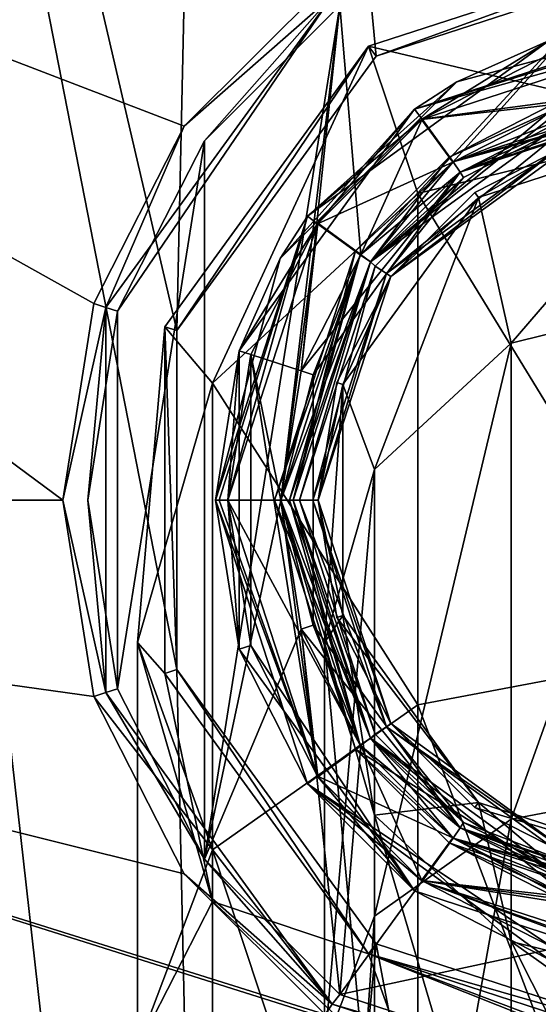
# Model space of a CAD drawing. Header units: millimetres. Extents: x -155 to 35, y -48 to 35.
# Tile 218 of 256: x -130.89 to -122.57, y -8.09 to 7.71. Entities that reach past the tile are written whole.
import ezdxf

# ---------------------------------------------------------------- set-up
doc = ezdxf.new("R2010")
doc.units = ezdxf.units.MM
doc.header["$LTSCALE"] = 65.185185
for name, color, linetype in [('2537', 7, 'CONTINUOUS'), ('2538', 7, 'CONTINUOUS'), ('2539', 7, 'CONTINUOUS'), ('2540', 7, 'CONTINUOUS'), ('2541', 7, 'CONTINUOUS'), ('2542', 7, 'CONTINUOUS'), ('2543', 7, 'CONTINUOUS'), ('2544', 7, 'CONTINUOUS'), ('2545', 7, 'CONTINUOUS'), ('2548', 7, 'CONTINUOUS'), ('2554', 7, 'CONTINUOUS'), ('2555', 7, 'CONTINUOUS'), ('2556', 7, 'CONTINUOUS'), ('2558', 7, 'CONTINUOUS'), ('2559', 7, 'CONTINUOUS'), ('2561', 7, 'CONTINUOUS'), ('2563', 7, 'CONTINUOUS'), ('2565', 7, 'CONTINUOUS'), ('2575', 7, 'CONTINUOUS'), ('2576', 7, 'CONTINUOUS'), ('2577', 7, 'CONTINUOUS'), ('2578', 7, 'CONTINUOUS'), ('2580', 7, 'CONTINUOUS'), ('43', 7, 'CONTINUOUS'), ('45', 7, 'CONTINUOUS'), ('48', 7, 'CONTINUOUS'), ('51', 7, 'CONTINUOUS'), ('53', 7, 'CONTINUOUS'), ('54', 7, 'CONTINUOUS'), ('55', 7, 'CONTINUOUS'), ('56', 7, 'CONTINUOUS'), ('57', 7, 'CONTINUOUS'), ('58', 7, 'CONTINUOUS'), ('59', 7, 'CONTINUOUS'), ('60', 7, 'CONTINUOUS'), ('61', 7, 'CONTINUOUS'), ('79', 7, 'CONTINUOUS'), ('80', 7, 'CONTINUOUS')]:
    doc.layers.add(name, color=color, linetype=linetype)

msp = doc.modelspace()

# ---------------------------------------------------------------- linework, layer by layer
at = {"layer": '2537', "linetype": 'CONTINUOUS'}
for points in [[(-134.995, 31.126), (-128.369, 2.719), (-127.69, 33.683), (-134.995, 31.126)], [(-128.369, 2.719), (-125.172, 7.119), (-127.69, 33.683), (-128.369, 2.719)], [(-125.172, 7.119), (-120, 8.8), (-127.69, 33.683), (-125.172, 7.119)], [(-128.369, -2.719), (-128.369, 2.719), (-134.995, 31.126), (-128.369, -2.719)], [(-127.69, -33.683), (-128.369, -2.719), (-134.995, 31.126), (-127.69, -33.683)], [(-134.995, -31.126), (-127.69, -33.683), (-134.995, 31.126), (-134.995, -31.126)], [(-125.172, -7.119), (-128.369, -2.719), (-127.69, -33.683), (-125.172, -7.119)], [(-120, -34.55), (-125.172, -7.119), (-127.69, -33.683), (-120, -34.55)], [(-120, -8.8), (-125.172, -7.119), (-120, -34.55), (-120, -8.8)]]:
    msp.add_3dface(points, dxfattribs=at)
at = {"layer": '2538', "linetype": 'CONTINUOUS'}
for points in [[(-152.3, 0, -2), (-149.106, 14.004, -2), (-130.2, 0, -2), (-152.3, 0, -2)], [(-130.2, 0, -2), (-149.106, 14.004, -2), (-129.7, 3.154, -2), (-130.2, 0, -2)], [(-129.7, 3.154, -2), (-149.106, 14.004, -2), (-128.249, 5.999, -2), (-129.7, 3.154, -2)], [(-128.249, 5.999, -2), (-149.106, 14.004, -2), (-125.989, 8.256, -2), (-128.249, 5.999, -2)], [(-149.106, -14.004, -2), (-152.3, 0, -2), (-120, -10.2, -2), (-149.106, -14.004, -2)], [(-120, -10.2, -2), (-152.3, 0, -2), (-125.989, -8.256, -2), (-120, -10.2, -2)], [(-125.989, -8.256, -2), (-152.3, 0, -2), (-128.249, -5.999, -2), (-125.989, -8.256, -2)], [(-128.249, -5.999, -2), (-152.3, 0, -2), (-129.7, -3.154, -2), (-128.249, -5.999, -2)], [(-129.7, -3.154, -2), (-152.3, 0, -2), (-130.2, 0, -2), (-129.7, -3.154, -2)]]:
    msp.add_3dface(points, dxfattribs=at)
at = {"layer": '2539', "linetype": 'CONTINUOUS'}
for points in [[(-126.5, 0, -0.2), (-125.259, -3.821, -0.2), (-126.5, 0, -1.55), (-126.5, 0, -0.2)], [(-126.5, 0, -1.55), (-125.259, -3.821, -0.2), (-125.259, -3.821, -1.55), (-126.5, 0, -1.55)], [(-125.259, -3.821, -0.2), (-122.009, -6.182, -0.2), (-125.259, -3.821, -1.55), (-125.259, -3.821, -0.2)], [(-125.259, -3.821, -1.55), (-122.009, -6.182, -0.2), (-122.009, -6.182, -1.55), (-125.259, -3.821, -1.55)]]:
    msp.add_3dface(points, dxfattribs=at)
at = {"layer": '2540', "linetype": 'CONTINUOUS'}
for points in [[(-122.009, 6.182, -0.2), (-125.259, 3.821, -0.2), (-122.009, 6.182, -1.55), (-122.009, 6.182, -0.2)], [(-122.009, 6.182, -1.55), (-125.259, 3.821, -0.2), (-125.259, 3.821, -1.55), (-122.009, 6.182, -1.55)], [(-126.5, 0, -0.2), (-126.5, 0, -1.55), (-125.259, 3.821, -1.55), (-126.5, 0, -0.2)], [(-125.259, 3.821, -0.2), (-126.5, 0, -0.2), (-125.259, 3.821, -1.55), (-125.259, 3.821, -0.2)]]:
    msp.add_3dface(points, dxfattribs=at)
at = {"layer": '2541', "linetype": 'CONTINUOUS'}
for points in [[(-129.511, 3.09, -2.2), (-125.878, 8.09, -2.2), (-129.511, 3.09, -5.8), (-129.511, 3.09, -2.2)], [(-129.511, 3.09, -5.8), (-125.878, 8.09, -2.2), (-125.878, 8.09, -5.8), (-129.511, 3.09, -5.8)], [(-129.511, -3.09, -2.2), (-129.511, 3.09, -2.2), (-129.511, -3.09, -5.8), (-129.511, -3.09, -2.2)], [(-129.511, -3.09, -5.8), (-129.511, 3.09, -2.2), (-129.511, 3.09, -5.8), (-129.511, -3.09, -5.8)], [(-125.878, -8.09, -2.2), (-129.511, -3.09, -2.2), (-125.878, -8.09, -5.8), (-125.878, -8.09, -2.2)], [(-125.878, -8.09, -5.8), (-129.511, -3.09, -2.2), (-129.511, -3.09, -5.8), (-125.878, -8.09, -5.8)], [(-120, -10, -2.2), (-125.878, -8.09, -2.2), (-120, -10, -5.8), (-120, -10, -2.2)], [(-120, -10, -5.8), (-125.878, -8.09, -2.2), (-125.878, -8.09, -5.8), (-120, -10, -5.8)]]:
    msp.add_3dface(points, dxfattribs=at)
at = {"layer": '2542', "linetype": 'CONTINUOUS'}
for points in [[(-125.754, 7.933, -6), (-120, 9.8, -6), (-125.418, 3.941, -6), (-125.754, 7.933, -6)], [(-125.418, 3.941, -6), (-120, 9.8, -6), (-123.933, 5.424, -6), (-125.418, 3.941, -6)], [(-123.933, 5.424, -6), (-120, 9.8, -6), (-120, 6.7, -6), (-123.933, 5.424, -6)], [(-127.926, 5.764, -6), (-125.754, 7.933, -6), (-127.926, -5.764, -6), (-127.926, 5.764, -6)], [(-127.926, -5.764, -6), (-125.754, 7.933, -6), (-126.7, 0, -6), (-127.926, -5.764, -6)], [(-126.7, 0, -6), (-125.754, 7.933, -6), (-126.372, 2.072, -6), (-126.7, 0, -6)], [(-126.372, 2.072, -6), (-125.754, 7.933, -6), (-125.418, 3.941, -6), (-126.372, 2.072, -6)], [(-129.32, 3.031, -6), (-127.926, 5.764, -6), (-129.32, -3.031, -6), (-129.32, 3.031, -6)], [(-129.32, -3.031, -6), (-127.926, 5.764, -6), (-127.926, -5.764, -6), (-129.32, -3.031, -6)], [(-129.8, 0, -6), (-129.32, 3.031, -6), (-129.32, -3.031, -6), (-129.8, 0, -6)], [(-126.372, -2.072, -6), (-127.926, -5.764, -6), (-126.7, 0, -6), (-126.372, -2.072, -6)], [(-125.754, -7.933, -6), (-127.926, -5.764, -6), (-126.372, -2.072, -6), (-125.754, -7.933, -6)], [(-125.418, -3.941, -6), (-125.754, -7.933, -6), (-126.372, -2.072, -6), (-125.418, -3.941, -6)], [(-123.933, -5.424, -6), (-125.754, -7.933, -6), (-125.418, -3.941, -6), (-123.933, -5.424, -6)], [(-120, -6.7, -6), (-125.754, -7.933, -6), (-123.933, -5.424, -6), (-120, -6.7, -6)], [(-120, -9.8, -6), (-125.754, -7.933, -6), (-120, -6.7, -6), (-120, -9.8, -6)]]:
    msp.add_3dface(points, dxfattribs=at)
at = {"layer": '2543', "linetype": 'CONTINUOUS'}
for points in [[(-123.821, 5.259, -5.8), (-120, 6.5, -5.8), (-123.821, 5.259, -4.45), (-123.821, 5.259, -5.8)], [(-123.821, 5.259, -4.45), (-120, 6.5, -5.8), (-120, 6.5, -4.45), (-123.821, 5.259, -4.45)], [(-126.182, 2.009, -5.8), (-123.821, 5.259, -5.8), (-126.182, 2.009, -4.45), (-126.182, 2.009, -5.8)], [(-126.182, 2.009, -4.45), (-123.821, 5.259, -5.8), (-123.821, 5.259, -4.45), (-126.182, 2.009, -4.45)], [(-126.182, -2.009, -5.8), (-126.182, 2.009, -5.8), (-126.182, -2.009, -4.45), (-126.182, -2.009, -5.8)], [(-126.182, -2.009, -4.45), (-126.182, 2.009, -5.8), (-126.182, 2.009, -4.45), (-126.182, -2.009, -4.45)], [(-123.821, -5.259, -5.8), (-126.182, -2.009, -5.8), (-123.821, -5.259, -4.45), (-123.821, -5.259, -5.8)], [(-123.821, -5.259, -4.45), (-126.182, -2.009, -5.8), (-126.182, -2.009, -4.45), (-123.821, -5.259, -4.45)], [(-120, -6.5, -5.8), (-123.821, -5.259, -5.8), (-120, -6.5, -4.45), (-120, -6.5, -5.8)], [(-120, -6.5, -4.45), (-123.821, -5.259, -5.8), (-123.821, -5.259, -4.45), (-120, -6.5, -4.45)]]:
    msp.add_3dface(points, dxfattribs=at)
at = {"layer": '2544', "linetype": 'CONTINUOUS'}
for points in [[(-120, 7.55, -4.25), (-124.432, 6.112, -4.25), (-120, 6.7, -4.25), (-120, 7.55, -4.25)], [(-120, 6.7, -4.25), (-124.432, 6.112, -4.25), (-123.933, 5.424, -4.25), (-120, 6.7, -4.25)], [(-124.432, 6.112, -4.25), (-126.106, 4.441, -4.25), (-125.418, 3.941, -4.25), (-124.432, 6.112, -4.25)], [(-123.933, 5.424, -4.25), (-124.432, 6.112, -4.25), (-125.418, 3.941, -4.25), (-123.933, 5.424, -4.25)], [(-126.106, 4.441, -4.25), (-127.18, 2.335, -4.25), (-126.372, 2.072, -4.25), (-126.106, 4.441, -4.25)], [(-125.418, 3.941, -4.25), (-126.106, 4.441, -4.25), (-126.372, 2.072, -4.25), (-125.418, 3.941, -4.25)], [(-127.55, 0, -4.25), (-127.18, -2.335, -4.25), (-127.18, 2.335, -4.25), (-127.55, 0, -4.25)], [(-127.18, -2.335, -4.25), (-126.106, -4.441, -4.25), (-127.18, 2.335, -4.25), (-127.18, -2.335, -4.25)], [(-127.18, 2.335, -4.25), (-126.106, -4.441, -4.25), (-126.7, 0, -4.25), (-127.18, 2.335, -4.25)], [(-126.372, 2.072, -4.25), (-127.18, 2.335, -4.25), (-126.7, 0, -4.25), (-126.372, 2.072, -4.25)], [(-126.7, 0, -4.25), (-126.106, -4.441, -4.25), (-126.372, -2.072, -4.25), (-126.7, 0, -4.25)], [(-126.372, -2.072, -4.25), (-126.106, -4.441, -4.25), (-125.418, -3.941, -4.25), (-126.372, -2.072, -4.25)], [(-126.106, -4.441, -4.25), (-124.432, -6.112, -4.25), (-125.418, -3.941, -4.25), (-126.106, -4.441, -4.25)], [(-125.418, -3.941, -4.25), (-124.432, -6.112, -4.25), (-123.933, -5.424, -4.25), (-125.418, -3.941, -4.25)], [(-124.432, -6.112, -4.25), (-120, -7.55, -4.25), (-123.933, -5.424, -4.25), (-124.432, -6.112, -4.25)], [(-120, -7.55, -4.25), (-120, -6.7, -4.25), (-123.933, -5.424, -4.25), (-120, -7.55, -4.25)]]:
    msp.add_3dface(points, dxfattribs=at)
at = {"layer": '2545', "linetype": 'CONTINUOUS'}
for points in [[(-120, 7.75, -4.05), (-123.875, 6.712, -2), (-124.555, 6.27, -4.05), (-120, 7.75, -4.05)], [(-120, 7.75, -2), (-123.875, 6.712, -2), (-120, 7.75, -4.05), (-120, 7.75, -2)], [(-123.875, 6.712, -2), (-126.712, 3.875, -2), (-124.555, 6.27, -4.05), (-123.875, 6.712, -2)], [(-124.555, 6.27, -4.05), (-126.712, 3.875, -2), (-127.371, 2.395, -4.05), (-124.555, 6.27, -4.05)], [(-126.712, 3.875, -2), (-127.75, 0, -2), (-127.371, 2.395, -4.05), (-126.712, 3.875, -2)], [(-127.371, 2.395, -4.05), (-127.75, 0, -2), (-127.371, -2.395, -4.05), (-127.371, 2.395, -4.05)], [(-127.75, 0, -2), (-127.75, 0, -1.95), (-126.27, -4.555, -1.95), (-127.75, 0, -2)], [(-127.371, -2.395, -4.05), (-127.75, 0, -2), (-126.27, -4.555, -1.95), (-127.371, -2.395, -4.05)], [(-124.555, -6.27, -4.05), (-127.371, -2.395, -4.05), (-126.27, -4.555, -1.95), (-124.555, -6.27, -4.05)], [(-122.395, -7.371, -1.95), (-124.555, -6.27, -4.05), (-126.27, -4.555, -1.95), (-122.395, -7.371, -1.95)], [(-120, -7.75, -4.05), (-124.555, -6.27, -4.05), (-120, -7.75, -2), (-120, -7.75, -4.05)], [(-120, -7.75, -2), (-124.555, -6.27, -4.05), (-122.395, -7.371, -1.95), (-120, -7.75, -2)]]:
    msp.add_3dface(points, dxfattribs=at)
at = {"layer": '2548', "linetype": 'CONTINUOUS'}
for points in [[(-123.875, 6.712, -2), (-120, 7.75, -2), (-122.395, 7.371, -1.95), (-123.875, 6.712, -2)], [(-126.27, 4.555, -1.95), (-123.875, 6.712, -2), (-122.395, 7.371, -1.95), (-126.27, 4.555, -1.95)], [(-126.712, 3.875, -2), (-123.875, 6.712, -2), (-126.27, 4.555, -1.95), (-126.712, 3.875, -2)], [(-127.75, 0, -1.95), (-126.712, 3.875, -2), (-126.27, 4.555, -1.95), (-127.75, 0, -1.95)], [(-127.75, 0, -1.95), (-127.75, 0, -2), (-126.712, 3.875, -2), (-127.75, 0, -1.95)]]:
    msp.add_3dface(points, dxfattribs=at)
at = {"layer": '2554', "linetype": 'CONTINUOUS'}
for points in [[(-124.441, 6.106, -1.75), (-122.335, 7.18, -1.75), (-122.072, 6.372, -1.75), (-124.441, 6.106, -1.75)], [(-123.941, 5.418, -1.75), (-124.441, 6.106, -1.75), (-122.072, 6.372, -1.75), (-123.941, 5.418, -1.75)], [(-126.112, 4.432, -1.75), (-124.441, 6.106, -1.75), (-123.941, 5.418, -1.75), (-126.112, 4.432, -1.75)], [(-125.424, 3.933, -1.75), (-126.112, 4.432, -1.75), (-123.941, 5.418, -1.75), (-125.424, 3.933, -1.75)], [(-127.55, 0, -1.75), (-126.112, 4.432, -1.75), (-126.7, 0, -1.75), (-127.55, 0, -1.75)], [(-126.7, 0, -1.75), (-126.112, 4.432, -1.75), (-125.424, 3.933, -1.75), (-126.7, 0, -1.75)], [(-126.112, -4.432, -1.75), (-127.55, 0, -1.75), (-125.424, -3.933, -1.75), (-126.112, -4.432, -1.75)], [(-125.424, -3.933, -1.75), (-127.55, 0, -1.75), (-126.7, 0, -1.75), (-125.424, -3.933, -1.75)], [(-123.941, -5.418, -1.75), (-126.112, -4.432, -1.75), (-125.424, -3.933, -1.75), (-123.941, -5.418, -1.75)], [(-124.441, -6.106, -1.75), (-126.112, -4.432, -1.75), (-123.941, -5.418, -1.75), (-124.441, -6.106, -1.75)], [(-122.072, -6.372, -1.75), (-124.441, -6.106, -1.75), (-123.941, -5.418, -1.75), (-122.072, -6.372, -1.75)], [(-122.335, -7.18, -1.75), (-124.441, -6.106, -1.75), (-117.665, -7.18, -1.75), (-122.335, -7.18, -1.75)], [(-117.665, -7.18, -1.75), (-124.441, -6.106, -1.75), (-120, -6.7, -1.75), (-117.665, -7.18, -1.75)], [(-120, -6.7, -1.75), (-124.441, -6.106, -1.75), (-122.072, -6.372, -1.75), (-120, -6.7, -1.75)]]:
    msp.add_3dface(points, dxfattribs=at)
at = {"layer": '2555', "linetype": 'CONTINUOUS'}
for points in [[(-123.941, 5.418), (-122.009, 6.182, -0.2), (-122.072, 6.372), (-123.941, 5.418)], [(-125.259, 3.821, -0.2), (-122.009, 6.182, -0.2), (-123.941, 5.418), (-125.259, 3.821, -0.2)], [(-125.424, 3.933), (-125.259, 3.821, -0.2), (-123.941, 5.418), (-125.424, 3.933)], [(-126.7, 0), (-125.259, 3.821, -0.2), (-125.424, 3.933), (-126.7, 0)], [(-125.259, 3.821, -0.2), (-126.7, 0), (-126.559, 0, -0.059), (-125.259, 3.821, -0.2)], [(-126.5, 0, -0.2), (-125.259, 3.821, -0.2), (-126.559, 0, -0.059), (-126.5, 0, -0.2)]]:
    msp.add_3dface(points, dxfattribs=at)
at = {"layer": '2556', "linetype": 'CONTINUOUS'}
for points in [[(-126.559, 0, -0.059), (-126.7, 0), (-125.424, -3.933), (-126.559, 0, -0.059)], [(-126.5, 0, -0.2), (-126.559, 0, -0.059), (-125.424, -3.933), (-126.5, 0, -0.2)], [(-125.259, -3.821, -0.2), (-126.5, 0, -0.2), (-125.424, -3.933), (-125.259, -3.821, -0.2)], [(-123.941, -5.418), (-125.259, -3.821, -0.2), (-125.424, -3.933), (-123.941, -5.418)], [(-122.009, -6.182, -0.2), (-125.259, -3.821, -0.2), (-122.072, -6.372), (-122.009, -6.182, -0.2)], [(-122.072, -6.372), (-125.259, -3.821, -0.2), (-123.941, -5.418), (-122.072, -6.372)]]:
    msp.add_3dface(points, dxfattribs=at)
at = {"layer": '2558', "linetype": 'CONTINUOUS'}
for points in [[(-128.249, 5.999, -2), (-125.989, 8.256, -2), (-125.878, 8.09, -2.2), (-128.249, 5.999, -2)], [(-128.249, 5.999, -2), (-125.878, 8.09, -2.2), (-129.511, 3.09, -2.2), (-128.249, 5.999, -2)], [(-129.7, 3.154, -2), (-128.249, 5.999, -2), (-129.511, 3.09, -2.2), (-129.7, 3.154, -2)], [(-130.2, 0, -2), (-129.7, 3.154, -2), (-129.511, 3.09, -2.2), (-130.2, 0, -2)], [(-130.2, 0, -2), (-129.511, 3.09, -2.2), (-129.511, -3.09, -2.2), (-130.2, 0, -2)], [(-129.7, -3.154, -2), (-130.2, 0, -2), (-129.511, -3.09, -2.2), (-129.7, -3.154, -2)], [(-129.7, -3.154, -2), (-129.511, -3.09, -2.2), (-125.878, -8.09, -2.2), (-129.7, -3.154, -2)], [(-128.249, -5.999, -2), (-129.7, -3.154, -2), (-125.878, -8.09, -2.2), (-128.249, -5.999, -2)], [(-125.989, -8.256, -2), (-128.249, -5.999, -2), (-125.878, -8.09, -2.2), (-125.989, -8.256, -2)], [(-125.989, -8.256, -2), (-125.878, -8.09, -2.2), (-120, -10, -2.2), (-125.989, -8.256, -2)]]:
    msp.add_3dface(points, dxfattribs=at)
at = {"layer": '2559', "linetype": 'CONTINUOUS'}
for points in [[(-120, 7.75, -4.05), (-124.555, 6.27, -4.05), (-120, 7.691, -4.191), (-120, 7.75, -4.05)], [(-124.555, 6.27, -4.05), (-120, 7.55, -4.25), (-120, 7.691, -4.191), (-124.555, 6.27, -4.05)], [(-124.432, 6.112, -4.25), (-120, 7.55, -4.25), (-124.555, 6.27, -4.05), (-124.432, 6.112, -4.25)], [(-126.106, 4.441, -4.25), (-124.555, 6.27, -4.05), (-127.371, 2.395, -4.05), (-126.106, 4.441, -4.25)], [(-126.106, 4.441, -4.25), (-124.432, 6.112, -4.25), (-124.555, 6.27, -4.05), (-126.106, 4.441, -4.25)], [(-127.18, 2.335, -4.25), (-126.106, 4.441, -4.25), (-127.371, 2.395, -4.05), (-127.18, 2.335, -4.25)], [(-127.55, 0, -4.25), (-127.18, 2.335, -4.25), (-127.371, 2.395, -4.05), (-127.55, 0, -4.25)], [(-127.55, 0, -4.25), (-127.371, 2.395, -4.05), (-127.371, -2.395, -4.05), (-127.55, 0, -4.25)], [(-127.18, -2.335, -4.25), (-127.55, 0, -4.25), (-127.371, -2.395, -4.05), (-127.18, -2.335, -4.25)], [(-127.18, -2.335, -4.25), (-127.371, -2.395, -4.05), (-124.555, -6.27, -4.05), (-127.18, -2.335, -4.25)], [(-126.106, -4.441, -4.25), (-127.18, -2.335, -4.25), (-124.555, -6.27, -4.05), (-126.106, -4.441, -4.25)], [(-124.432, -6.112, -4.25), (-126.106, -4.441, -4.25), (-124.555, -6.27, -4.05), (-124.432, -6.112, -4.25)], [(-124.432, -6.112, -4.25), (-124.555, -6.27, -4.05), (-120, -7.75, -4.05), (-124.432, -6.112, -4.25)], [(-120, -7.55, -4.25), (-124.432, -6.112, -4.25), (-120, -7.691, -4.191), (-120, -7.55, -4.25)], [(-124.432, -6.112, -4.25), (-120, -7.75, -4.05), (-120, -7.691, -4.191), (-124.432, -6.112, -4.25)]]:
    msp.add_3dface(points, dxfattribs=at)
at = {"layer": '2561', "linetype": 'CONTINUOUS'}
for points in [[(-120, 6.7, -4.25), (-123.933, 5.424, -4.25), (-120, 6.559, -4.309), (-120, 6.7, -4.25)], [(-123.933, 5.424, -4.25), (-120, 6.5, -4.45), (-120, 6.559, -4.309), (-123.933, 5.424, -4.25)], [(-123.821, 5.259, -4.45), (-120, 6.5, -4.45), (-123.933, 5.424, -4.25), (-123.821, 5.259, -4.45)], [(-123.821, 5.259, -4.45), (-123.933, 5.424, -4.25), (-125.418, 3.941, -4.25), (-123.821, 5.259, -4.45)], [(-126.182, 2.009, -4.45), (-123.821, 5.259, -4.45), (-126.372, 2.072, -4.25), (-126.182, 2.009, -4.45)], [(-123.821, 5.259, -4.45), (-125.418, 3.941, -4.25), (-126.372, 2.072, -4.25), (-123.821, 5.259, -4.45)], [(-126.182, 2.009, -4.45), (-126.372, 2.072, -4.25), (-126.7, 0, -4.25), (-126.182, 2.009, -4.45)], [(-126.182, -2.009, -4.45), (-126.182, 2.009, -4.45), (-126.7, 0, -4.25), (-126.182, -2.009, -4.45)], [(-126.182, -2.009, -4.45), (-126.7, 0, -4.25), (-126.372, -2.072, -4.25), (-126.182, -2.009, -4.45)], [(-126.182, -2.009, -4.45), (-126.372, -2.072, -4.25), (-125.418, -3.941, -4.25), (-126.182, -2.009, -4.45)], [(-123.821, -5.259, -4.45), (-126.182, -2.009, -4.45), (-125.418, -3.941, -4.25), (-123.821, -5.259, -4.45)], [(-123.821, -5.259, -4.45), (-125.418, -3.941, -4.25), (-123.933, -5.424, -4.25), (-123.821, -5.259, -4.45)], [(-120, -6.7, -4.25), (-123.821, -5.259, -4.45), (-123.933, -5.424, -4.25), (-120, -6.7, -4.25)], [(-120, -6.5, -4.45), (-123.821, -5.259, -4.45), (-120, -6.559, -4.309), (-120, -6.5, -4.45)], [(-123.821, -5.259, -4.45), (-120, -6.7, -4.25), (-120, -6.559, -4.309), (-123.821, -5.259, -4.45)]]:
    msp.add_3dface(points, dxfattribs=at)
at = {"layer": '2563', "linetype": 'CONTINUOUS'}
for points in [[(-123.933, 5.424, -6), (-120, 6.7, -6), (-123.821, 5.259, -5.8), (-123.933, 5.424, -6)], [(-123.821, 5.259, -5.8), (-120, 6.7, -6), (-120, 6.559, -5.941), (-123.821, 5.259, -5.8)], [(-120, 6.5, -5.8), (-123.821, 5.259, -5.8), (-120, 6.559, -5.941), (-120, 6.5, -5.8)], [(-125.418, 3.941, -6), (-123.933, 5.424, -6), (-123.821, 5.259, -5.8), (-125.418, 3.941, -6)], [(-125.418, 3.941, -6), (-123.821, 5.259, -5.8), (-126.182, 2.009, -5.8), (-125.418, 3.941, -6)], [(-126.372, 2.072, -6), (-125.418, 3.941, -6), (-126.182, 2.009, -5.8), (-126.372, 2.072, -6)], [(-126.7, 0, -6), (-126.372, 2.072, -6), (-126.182, 2.009, -5.8), (-126.7, 0, -6)], [(-126.7, 0, -6), (-126.182, 2.009, -5.8), (-126.182, -2.009, -5.8), (-126.7, 0, -6)], [(-126.372, -2.072, -6), (-126.7, 0, -6), (-126.182, -2.009, -5.8), (-126.372, -2.072, -6)], [(-126.372, -2.072, -6), (-126.182, -2.009, -5.8), (-123.821, -5.259, -5.8), (-126.372, -2.072, -6)], [(-125.418, -3.941, -6), (-126.372, -2.072, -6), (-123.821, -5.259, -5.8), (-125.418, -3.941, -6)], [(-123.933, -5.424, -6), (-125.418, -3.941, -6), (-123.821, -5.259, -5.8), (-123.933, -5.424, -6)], [(-123.933, -5.424, -6), (-123.821, -5.259, -5.8), (-120, -6.5, -5.8), (-123.933, -5.424, -6)], [(-120, -6.7, -6), (-123.933, -5.424, -6), (-120, -6.559, -5.941), (-120, -6.7, -6)], [(-123.933, -5.424, -6), (-120, -6.5, -5.8), (-120, -6.559, -5.941), (-123.933, -5.424, -6)]]:
    msp.add_3dface(points, dxfattribs=at)
at = {"layer": '2565', "linetype": 'CONTINUOUS'}
for points in [[(-129.511, 3.09, -5.8), (-125.878, 8.09, -5.8), (-129.32, 3.031, -6), (-129.511, 3.09, -5.8)], [(-125.878, 8.09, -5.8), (-127.926, 5.764, -6), (-129.32, 3.031, -6), (-125.878, 8.09, -5.8)], [(-125.878, 8.09, -5.8), (-125.754, 7.933, -6), (-127.926, 5.764, -6), (-125.878, 8.09, -5.8)], [(-129.511, -3.09, -5.8), (-129.511, 3.09, -5.8), (-129.8, 0, -6), (-129.511, -3.09, -5.8)], [(-129.511, 3.09, -5.8), (-129.32, 3.031, -6), (-129.8, 0, -6), (-129.511, 3.09, -5.8)], [(-129.511, -3.09, -5.8), (-129.8, 0, -6), (-129.32, -3.031, -6), (-129.511, -3.09, -5.8)], [(-129.511, -3.09, -5.8), (-129.32, -3.031, -6), (-127.926, -5.764, -6), (-129.511, -3.09, -5.8)], [(-125.878, -8.09, -5.8), (-129.511, -3.09, -5.8), (-127.926, -5.764, -6), (-125.878, -8.09, -5.8)], [(-125.878, -8.09, -5.8), (-127.926, -5.764, -6), (-125.754, -7.933, -6), (-125.878, -8.09, -5.8)], [(-120, -9.8, -6), (-125.878, -8.09, -5.8), (-125.754, -7.933, -6), (-120, -9.8, -6)], [(-120, -10, -5.8), (-125.878, -8.09, -5.8), (-120, -9.941, -5.941), (-120, -10, -5.8)], [(-125.878, -8.09, -5.8), (-120, -9.8, -6), (-120, -9.941, -5.941), (-125.878, -8.09, -5.8)]]:
    msp.add_3dface(points, dxfattribs=at)
at = {"layer": '2575', "linetype": 'CONTINUOUS'}
for points in [[(-122.009, 6.182, -1.55), (-125.259, 3.821, -1.55), (-122.072, 6.372, -1.75), (-122.009, 6.182, -1.55)], [(-125.259, 3.821, -1.55), (-123.941, 5.418, -1.75), (-122.072, 6.372, -1.75), (-125.259, 3.821, -1.55)], [(-125.259, 3.821, -1.55), (-125.424, 3.933, -1.75), (-123.941, 5.418, -1.75), (-125.259, 3.821, -1.55)], [(-126.7, 0, -1.75), (-125.424, 3.933, -1.75), (-126.559, 0, -1.691), (-126.7, 0, -1.75)], [(-125.424, 3.933, -1.75), (-126.5, 0, -1.55), (-126.559, 0, -1.691), (-125.424, 3.933, -1.75)], [(-125.259, 3.821, -1.55), (-126.5, 0, -1.55), (-125.424, 3.933, -1.75), (-125.259, 3.821, -1.55)]]:
    msp.add_3dface(points, dxfattribs=at)
at = {"layer": '2576', "linetype": 'CONTINUOUS'}
for points in [[(-125.259, -3.821, -1.55), (-125.424, -3.933, -1.75), (-126.7, 0, -1.75), (-125.259, -3.821, -1.55)], [(-125.259, -3.821, -1.55), (-126.7, 0, -1.75), (-126.559, 0, -1.691), (-125.259, -3.821, -1.55)], [(-126.5, 0, -1.55), (-125.259, -3.821, -1.55), (-126.559, 0, -1.691), (-126.5, 0, -1.55)], [(-125.259, -3.821, -1.55), (-123.941, -5.418, -1.75), (-125.424, -3.933, -1.75), (-125.259, -3.821, -1.55)], [(-125.259, -3.821, -1.55), (-122.009, -6.182, -1.55), (-123.941, -5.418, -1.75), (-125.259, -3.821, -1.55)], [(-122.009, -6.182, -1.55), (-122.072, -6.372, -1.75), (-123.941, -5.418, -1.75), (-122.009, -6.182, -1.55)]]:
    msp.add_3dface(points, dxfattribs=at)
at = {"layer": '2577', "linetype": 'CONTINUOUS'}
for points in [[(-126.27, 4.555, -1.95), (-122.395, 7.371, -1.95), (-124.441, 6.106, -1.75), (-126.27, 4.555, -1.95)], [(-122.395, 7.371, -1.95), (-122.335, 7.18, -1.75), (-124.441, 6.106, -1.75), (-122.395, 7.371, -1.95)], [(-126.27, 4.555, -1.95), (-124.441, 6.106, -1.75), (-126.112, 4.432, -1.75), (-126.27, 4.555, -1.95)], [(-127.75, 0, -1.95), (-126.27, 4.555, -1.95), (-127.691, 0, -1.809), (-127.75, 0, -1.95)], [(-126.27, 4.555, -1.95), (-127.55, 0, -1.75), (-127.691, 0, -1.809), (-126.27, 4.555, -1.95)], [(-127.55, 0, -1.75), (-126.27, 4.555, -1.95), (-126.112, 4.432, -1.75), (-127.55, 0, -1.75)]]:
    msp.add_3dface(points, dxfattribs=at)
at = {"layer": '2578', "linetype": 'CONTINUOUS'}
for points in [[(-126.27, -4.555, -1.95), (-127.75, 0, -1.95), (-126.112, -4.432, -1.75), (-126.27, -4.555, -1.95)], [(-126.112, -4.432, -1.75), (-127.75, 0, -1.95), (-127.691, 0, -1.809), (-126.112, -4.432, -1.75)], [(-127.55, 0, -1.75), (-126.112, -4.432, -1.75), (-127.691, 0, -1.809), (-127.55, 0, -1.75)], [(-126.27, -4.555, -1.95), (-126.112, -4.432, -1.75), (-124.441, -6.106, -1.75), (-126.27, -4.555, -1.95)], [(-122.395, -7.371, -1.95), (-126.27, -4.555, -1.95), (-122.335, -7.18, -1.75), (-122.395, -7.371, -1.95)], [(-126.27, -4.555, -1.95), (-124.441, -6.106, -1.75), (-122.335, -7.18, -1.75), (-126.27, -4.555, -1.95)]]:
    msp.add_3dface(points, dxfattribs=at)
at = {"layer": '2580', "linetype": 'CONTINUOUS'}
for points in [[(-122.101, 6.467), (-123.997, 5.501), (-122.072, 6.372), (-122.101, 6.467)], [(-123.997, 5.501), (-123.941, 5.418), (-122.072, 6.372), (-123.997, 5.501)], [(-123.997, 5.501), (-125.501, 3.997), (-123.941, 5.418), (-123.997, 5.501)], [(-125.501, 3.997), (-125.424, 3.933), (-123.941, 5.418), (-125.501, 3.997)], [(-125.501, 3.997), (-126.8, 0), (-125.424, 3.933), (-125.501, 3.997)], [(-126.8, 0), (-126.7, 0), (-125.424, 3.933), (-126.8, 0)], [(-126.8, 0), (-125.501, -3.997), (-126.7, 0), (-126.8, 0)], [(-126.7, 0), (-125.501, -3.997), (-125.424, -3.933), (-126.7, 0)], [(-125.501, -3.997), (-123.941, -5.418), (-125.424, -3.933), (-125.501, -3.997)], [(-125.501, -3.997), (-123.997, -5.501), (-123.941, -5.418), (-125.501, -3.997)], [(-123.997, -5.501), (-122.072, -6.372), (-123.941, -5.418), (-123.997, -5.501)], [(-123.997, -5.501), (-122.101, -6.467), (-122.072, -6.372), (-123.997, -5.501)]]:
    msp.add_3dface(points, dxfattribs=at)
at = {"layer": '43', "color": 7, "linetype": 'CONTINUOUS', "true_color": 0xe0f2ff}
for points in [[(-120, 9, 0.2), (-125.29, 7.281, 0.2), (-120, 9, 215), (-120, 9, 0.2)], [(-120, 9, 215), (-125.29, 7.281, 0.2), (-125.29, 7.281, 215), (-120, 9, 215)], [(-125.29, 7.281, 0.2), (-128.56, 2.781, 0.2), (-125.29, 7.281, 215), (-125.29, 7.281, 0.2)], [(-125.29, 7.281, 215), (-128.56, 2.781, 0.2), (-128.56, 2.781, 215), (-125.29, 7.281, 215)], [(-128.56, 2.781, 0.2), (-128.56, -2.781, 0.2), (-128.56, 2.781, 215), (-128.56, 2.781, 0.2)], [(-128.56, 2.781, 215), (-128.56, -2.781, 0.2), (-128.56, -2.781, 215), (-128.56, 2.781, 215)], [(-128.56, -2.781, 0.2), (-125.29, -7.281, 0.2), (-128.56, -2.781, 215), (-128.56, -2.781, 0.2)], [(-128.56, -2.781, 215), (-125.29, -7.281, 0.2), (-125.29, -7.281, 215), (-128.56, -2.781, 215)], [(-120, -9, 0.2), (-121.15, -8.926, 8), (-125.29, -7.281, 0.2), (-120, -9, 0.2)], [(-125.29, -7.281, 0.2), (-121.15, -8.926, 8), (-125.29, -7.281, 215), (-125.29, -7.281, 0.2)], [(-125.29, -7.281, 215), (-121.15, -8.926, 8), (-120.813, -8.963, 8.813), (-125.29, -7.281, 215)], [(-120, -9, 215), (-125.29, -7.281, 215), (-120, -9, 9.15), (-120, -9, 215)], [(-120, -9, 9.15), (-125.29, -7.281, 215), (-120.813, -8.963, 8.813), (-120, -9, 9.15)]]:
    msp.add_3dface(points, dxfattribs=at)
at = {"layer": '45', "color": 7, "linetype": 'CONTINUOUS', "true_color": 0xe0f2ff}
for points in [[(-120, 9, 215), (-125.29, 7.281, 215), (-120, 6.031, 229.925), (-120, 9, 215)], [(-125.29, 7.281, 215), (-128.56, 2.781, 215), (-127.794, 1.874, 228.203), (-125.29, 7.281, 215)], [(-124.5, 4.917, 229.463), (-125.29, 7.281, 215), (-127.794, 1.874, 228.203), (-124.5, 4.917, 229.463)], [(-120, 6.031, 229.925), (-125.29, 7.281, 215), (-124.5, 4.917, 229.463), (-120, 6.031, 229.925)], [(-120, 6.031, 229.925), (-124.5, 4.917, 229.463), (-120, -2.434, 242.588), (-120, 6.031, 229.925)], [(-124.5, 4.917, 229.463), (-127.794, 1.874, 228.203), (-124.5, -3.286, 241.735), (-124.5, 4.917, 229.463)], [(-120, -2.434, 242.588), (-124.5, 4.917, 229.463), (-124.5, -3.286, 241.735), (-120, -2.434, 242.588)], [(-128.56, 2.781, 215), (-128.56, -2.781, 215), (-129, -2.284, 226.481), (-128.56, 2.781, 215)], [(-127.794, 1.874, 228.203), (-128.56, 2.781, 215), (-129, -2.284, 226.481), (-127.794, 1.874, 228.203)], [(-127.794, 1.874, 228.203), (-129, -2.284, 226.481), (-127.794, -5.614, 239.405), (-127.794, 1.874, 228.203)], [(-124.5, -3.286, 241.735), (-127.794, 1.874, 228.203), (-127.794, -5.614, 239.405), (-124.5, -3.286, 241.735)], [(-129, -2.284, 226.481), (-128.56, -2.781, 215), (-127.794, -6.441, 224.758), (-129, -2.284, 226.481)], [(-129, -2.284, 226.481), (-127.794, -6.441, 224.758), (-129, -8.795, 236.222), (-129, -2.284, 226.481)], [(-127.794, -5.614, 239.405), (-129, -2.284, 226.481), (-129, -8.795, 236.222), (-127.794, -5.614, 239.405)], [(-120, -2.434, 242.588), (-124.5, -3.286, 241.735), (-120, -15.104, 251.043), (-120, -2.434, 242.588)], [(-128.56, -2.781, 215), (-125.29, -7.281, 215), (-127.794, -6.441, 224.758), (-128.56, -2.781, 215)], [(-124.5, -3.286, 241.735), (-127.794, -5.614, 239.405), (-124.5, -15.564, 249.929), (-124.5, -3.286, 241.735)], [(-120, -15.104, 251.043), (-124.5, -3.286, 241.735), (-124.5, -15.564, 249.929), (-120, -15.104, 251.043)], [(-127.794, -5.614, 239.405), (-129, -8.795, 236.222), (-127.794, -16.822, 246.884), (-127.794, -5.614, 239.405)], [(-124.5, -15.564, 249.929), (-127.794, -5.614, 239.405), (-127.794, -16.822, 246.884), (-124.5, -15.564, 249.929)], [(-129, -8.795, 236.222), (-127.794, -6.441, 224.758), (-127.794, -11.976, 233.038), (-129, -8.795, 236.222)], [(-127.794, -6.441, 224.758), (-125.29, -7.281, 215), (-124.5, -9.485, 223.498), (-127.794, -6.441, 224.758)], [(-127.794, -6.441, 224.758), (-124.5, -9.485, 223.498), (-127.794, -11.976, 233.038), (-127.794, -6.441, 224.758)], [(-125.29, -7.281, 215), (-120, -9, 215), (-124.5, -9.485, 223.498), (-125.29, -7.281, 215)]]:
    msp.add_3dface(points, dxfattribs=at)
at = {"layer": '48', "color": 7, "linetype": 'CONTINUOUS', "true_color": 0xe0f2ff}
for points in [[(-125.29, 7.281, 0.2), (-120, 9, 0.2), (-125.172, 7.119), (-125.29, 7.281, 0.2)], [(-120, 9, 0.2), (-120, 8.8), (-125.172, 7.119), (-120, 9, 0.2)], [(-128.56, 2.781, 0.2), (-125.29, 7.281, 0.2), (-128.369, 2.719), (-128.56, 2.781, 0.2)], [(-128.369, 2.719), (-125.29, 7.281, 0.2), (-125.172, 7.119), (-128.369, 2.719)], [(-128.56, -2.781, 0.2), (-128.56, 2.781, 0.2), (-128.369, -2.719), (-128.56, -2.781, 0.2)], [(-128.369, -2.719), (-128.56, 2.781, 0.2), (-128.369, 2.719), (-128.369, -2.719)], [(-125.29, -7.281, 0.2), (-128.56, -2.781, 0.2), (-128.369, -2.719), (-125.29, -7.281, 0.2)], [(-125.172, -7.119), (-125.29, -7.281, 0.2), (-128.369, -2.719), (-125.172, -7.119)], [(-120, -8.8), (-125.29, -7.281, 0.2), (-125.172, -7.119), (-120, -8.8)], [(-120, -9, 0.2), (-125.29, -7.281, 0.2), (-120, -8.8), (-120, -9, 0.2)]]:
    msp.add_3dface(points, dxfattribs=at)
at = {"layer": '51', "color": 7, "linetype": 'CONTINUOUS', "true_color": 0xe0f2ff}
for points in [[(-120, 6, 87), (-120, 6, 215), (-123.527, 4.854, 215), (-120, 6, 87)], [(-123.526, 4.854, 87), (-120, 6, 87), (-123.527, 4.854, 215), (-123.526, 4.854, 87)], [(-125.706, 1.854, 87), (-123.526, 4.854, 87), (-125.706, 1.854, 215), (-125.706, 1.854, 87)], [(-125.706, 1.854, 215), (-123.526, 4.854, 87), (-123.527, 4.854, 215), (-125.706, 1.854, 215)], [(-125.706, -1.854, 87), (-125.706, 1.854, 87), (-125.706, -1.854, 215), (-125.706, -1.854, 87)], [(-125.706, -1.854, 215), (-125.706, 1.854, 87), (-125.706, 1.854, 215), (-125.706, -1.854, 215)], [(-123.526, -4.854, 87), (-125.706, -1.854, 87), (-123.527, -4.854, 215), (-123.526, -4.854, 87)], [(-123.527, -4.854, 215), (-125.706, -1.854, 87), (-125.706, -1.854, 215), (-123.527, -4.854, 215)], [(-120, -6, 215), (-123.526, -4.854, 87), (-123.527, -4.854, 215), (-120, -6, 215)], [(-120, -6, 215), (-120, -6, 87), (-123.526, -4.854, 87), (-120, -6, 215)]]:
    msp.add_3dface(points, dxfattribs=at)
at = {"layer": '53', "color": 7, "linetype": 'CONTINUOUS', "true_color": 0xe0f2ff}
for points in [[(-123.527, 4.854, 215), (-120, 6, 215), (-123, 2.517, 228.469), (-123.527, 4.854, 215)], [(-120, 6, 215), (-120, 3.26, 228.777), (-123, 2.517, 228.469), (-120, 6, 215)], [(-125.706, 1.854, 215), (-123.527, 4.854, 215), (-125.196, 0.488, 227.629), (-125.706, 1.854, 215)], [(-125.196, 0.488, 227.629), (-123.527, 4.854, 215), (-123, 2.517, 228.469), (-125.196, 0.488, 227.629)], [(-120, 3.26, 228.777), (-120, -4.554, 240.466), (-123, -5.122, 239.897), (-120, 3.26, 228.777)], [(-123, 2.517, 228.469), (-120, 3.26, 228.777), (-123, -5.122, 239.897), (-123, 2.517, 228.469)], [(-125.196, 0.488, 227.629), (-123, 2.517, 228.469), (-125.196, -6.675, 238.344), (-125.196, 0.488, 227.629)], [(-125.196, -6.675, 238.344), (-123, 2.517, 228.469), (-123, -5.122, 239.897), (-125.196, -6.675, 238.344)], [(-125.706, -1.854, 215), (-125.706, 1.854, 215), (-126, -2.284, 226.481), (-125.706, -1.854, 215)], [(-126, -2.284, 226.481), (-125.706, 1.854, 215), (-125.196, 0.488, 227.629), (-126, -2.284, 226.481)], [(-126, -2.284, 226.481), (-125.196, 0.488, 227.629), (-126, -8.795, 236.222), (-126, -2.284, 226.481)], [(-126, -8.795, 236.222), (-125.196, 0.488, 227.629), (-125.196, -6.675, 238.344), (-126, -8.795, 236.222)], [(-125.196, -5.055, 225.332), (-125.706, -1.854, 215), (-126, -2.284, 226.481), (-125.196, -5.055, 225.332)], [(-123.527, -4.854, 215), (-125.706, -1.854, 215), (-125.196, -5.055, 225.332), (-123.527, -4.854, 215)], [(-125.196, -5.055, 225.332), (-126, -2.284, 226.481), (-125.196, -10.916, 234.099), (-125.196, -5.055, 225.332)], [(-125.196, -10.916, 234.099), (-126, -2.284, 226.481), (-126, -8.795, 236.222), (-125.196, -10.916, 234.099)], [(-120, -4.554, 240.466), (-120, -16.25, 248.27), (-123, -16.557, 247.528), (-120, -4.554, 240.466)], [(-123, -5.122, 239.897), (-120, -4.554, 240.466), (-123, -16.557, 247.528), (-123, -5.122, 239.897)], [(-123, -7.084, 224.492), (-123.527, -4.854, 215), (-125.196, -5.055, 225.332), (-123, -7.084, 224.492)], [(-120, -6, 215), (-123.527, -4.854, 215), (-120, -7.827, 224.184), (-120, -6, 215)], [(-120, -7.827, 224.184), (-123.527, -4.854, 215), (-123, -7.084, 224.492), (-120, -7.827, 224.184)], [(-123, -7.084, 224.492), (-125.196, -5.055, 225.332), (-123, -12.468, 232.546), (-123, -7.084, 224.492)], [(-123, -12.468, 232.546), (-125.196, -5.055, 225.332), (-125.196, -10.916, 234.099), (-123, -12.468, 232.546)], [(-125.196, -6.675, 238.344), (-123, -5.122, 239.897), (-125.196, -17.395, 245.498), (-125.196, -6.675, 238.344)], [(-125.196, -17.395, 245.498), (-123, -5.122, 239.897), (-123, -16.557, 247.528), (-125.196, -17.395, 245.498)], [(-126, -8.795, 236.222), (-125.196, -6.675, 238.344), (-126, -18.541, 242.725), (-126, -8.795, 236.222)], [(-126, -18.541, 242.725), (-125.196, -6.675, 238.344), (-125.196, -17.395, 245.498), (-126, -18.541, 242.725)], [(-120, -9.215, 227), (-120, -7.827, 224.184), (-123, -7.084, 224.492), (-120, -9.215, 227)], [(-120, -13.036, 231.977), (-120, -9.215, 227), (-123, -7.084, 224.492), (-120, -13.036, 231.977)], [(-120, -13.036, 231.977), (-123, -7.084, 224.492), (-123, -12.468, 232.546), (-120, -13.036, 231.977)]]:
    msp.add_3dface(points, dxfattribs=at)
at = {"layer": '54', "color": 7, "linetype": 'CONTINUOUS', "true_color": 0xe0f2ff}
for points in [[(-120, 6, 87), (-123.526, 4.854, 87), (-121.885, 5.801, 87), (-120, 6, 87)], [(-121.885, 5.801, 87), (-123.526, 4.854, 87), (-123.586, 4.935, 87), (-121.885, 5.801, 87)], [(-123.586, 4.935, 87), (-123.526, 4.854, 87), (-124.935, 3.585, 87), (-123.586, 4.935, 87)], [(-123.526, 4.854, 87), (-125.706, 1.854, 87), (-124.935, 3.585, 87), (-123.526, 4.854, 87)], [(-124.935, 3.585, 87), (-125.706, 1.854, 87), (-125.802, 1.885, 87), (-124.935, 3.585, 87)], [(-125.802, 1.885, 87), (-125.706, 1.854, 87), (-126.1, 0, 87), (-125.802, 1.885, 87)], [(-125.706, 1.854, 87), (-125.706, -1.854, 87), (-126.1, 0, 87), (-125.706, 1.854, 87)], [(-126.1, 0, 87), (-125.706, -1.854, 87), (-125.802, -1.885, 87), (-126.1, 0, 87)], [(-125.706, -1.854, 87), (-123.526, -4.854, 87), (-125.802, -1.885, 87), (-125.706, -1.854, 87)], [(-125.802, -1.885, 87), (-123.526, -4.854, 87), (-124.935, -3.585, 87), (-125.802, -1.885, 87)], [(-124.935, -3.585, 87), (-123.526, -4.854, 87), (-123.586, -4.935, 87), (-124.935, -3.585, 87)], [(-123.526, -4.854, 87), (-120, -6, 87), (-123.586, -4.935, 87), (-123.526, -4.854, 87)], [(-123.586, -4.935, 87), (-120, -6, 87), (-121.885, -5.801, 87), (-123.586, -4.935, 87)]]:
    msp.add_3dface(points, dxfattribs=at)
at = {"layer": '55', "color": 7, "linetype": 'CONTINUOUS', "true_color": 0xe0f2ff}
for points in [[(-126.1, 0, 87), (-125.802, -1.885, 87), (-126.1, 0, 12.3), (-126.1, 0, 87)], [(-125.802, -1.885, 87), (-124.935, -3.585, 87), (-126.1, 0, 12.3), (-125.802, -1.885, 87)], [(-126.1, 0, 12.3), (-124.935, -3.585, 87), (-124.935, -3.585, 12.3), (-126.1, 0, 12.3)], [(-124.935, -3.585, 87), (-123.586, -4.935, 87), (-124.935, -3.585, 12.3), (-124.935, -3.585, 87)], [(-123.586, -4.935, 87), (-121.885, -5.801, 87), (-124.935, -3.585, 12.3), (-123.586, -4.935, 87)], [(-124.935, -3.585, 12.3), (-121.885, -5.801, 87), (-121.885, -5.801, 12.3), (-124.935, -3.585, 12.3)]]:
    msp.add_3dface(points, dxfattribs=at)
at = {"layer": '56', "color": 7, "linetype": 'CONTINUOUS', "true_color": 0xe0f2ff}
for points in [[(-121.885, 5.801, 12.3), (-123.586, 4.935, 87), (-124.935, 3.585, 12.3), (-121.885, 5.801, 12.3)], [(-121.885, 5.801, 87), (-123.586, 4.935, 87), (-121.885, 5.801, 12.3), (-121.885, 5.801, 87)], [(-123.586, 4.935, 87), (-124.935, 3.585, 87), (-124.935, 3.585, 12.3), (-123.586, 4.935, 87)], [(-125.802, 1.885, 87), (-126.1, 0, 87), (-124.935, 3.585, 12.3), (-125.802, 1.885, 87)], [(-126.1, 0, 87), (-126.1, 0, 12.3), (-124.935, 3.585, 12.3), (-126.1, 0, 87)], [(-124.935, 3.585, 87), (-125.802, 1.885, 87), (-124.935, 3.585, 12.3), (-124.935, 3.585, 87)]]:
    msp.add_3dface(points, dxfattribs=at)
at = {"layer": '57', "color": 7, "linetype": 'CONTINUOUS', "true_color": 0xe0f2ff}
for points in [[(-123.821, 5.258, 12), (-122.009, 6.182, 12), (-121.981, 6.086, 12), (-123.821, 5.258, 12)], [(-123.767, 5.174, 12), (-123.821, 5.258, 12), (-121.981, 6.086, 12), (-123.767, 5.174, 12)], [(-125.259, 3.82, 12), (-123.821, 5.258, 12), (-123.767, 5.174, 12), (-125.259, 3.82, 12)], [(-125.183, 3.754, 12), (-125.259, 3.82, 12), (-123.767, 5.174, 12), (-125.183, 3.754, 12)], [(-126.5, 0, 12), (-125.259, 3.82, 12), (-126.4, 0, 12), (-126.5, 0, 12)], [(-126.4, 0, 12), (-125.259, 3.82, 12), (-125.183, 3.754, 12), (-126.4, 0, 12)], [(-125.259, -3.82, 12), (-126.5, 0, 12), (-125.183, -3.754, 12), (-125.259, -3.82, 12)], [(-126.5, 0, 12), (-126.4, 0, 12), (-125.183, -3.754, 12), (-126.5, 0, 12)], [(-123.767, -5.174, 12), (-125.259, -3.82, 12), (-125.183, -3.754, 12), (-123.767, -5.174, 12)], [(-123.821, -5.258, 12), (-125.259, -3.82, 12), (-123.767, -5.174, 12), (-123.821, -5.258, 12)], [(-121.981, -6.086, 12), (-123.821, -5.258, 12), (-123.767, -5.174, 12), (-121.981, -6.086, 12)], [(-122.009, -6.182, 12), (-123.821, -5.258, 12), (-121.981, -6.086, 12), (-122.009, -6.182, 12)]]:
    msp.add_3dface(points, dxfattribs=at)
at = {"layer": '58', "color": 7, "linetype": 'CONTINUOUS', "true_color": 0xe0f2ff}
for points in [[(-126.5, 0, 12), (-125.259, -3.82, 12), (-126.5, 0, 0.3), (-126.5, 0, 12)], [(-126.5, 0, 0.3), (-125.259, -3.82, 12), (-125.259, -3.82, 0.3), (-126.5, 0, 0.3)], [(-125.259, -3.82, 12), (-123.821, -5.258, 12), (-125.259, -3.82, 0.3), (-125.259, -3.82, 12)], [(-123.821, -5.258, 12), (-122.009, -6.182, 12), (-125.259, -3.82, 0.3), (-123.821, -5.258, 12)], [(-125.259, -3.82, 0.3), (-122.009, -6.182, 12), (-122.008, -6.182, 0.3), (-125.259, -3.82, 0.3)]]:
    msp.add_3dface(points, dxfattribs=at)
at = {"layer": '59', "color": 7, "linetype": 'CONTINUOUS', "true_color": 0xe0f2ff}
for points in [[(-122.008, 6.182, 0.3), (-123.821, 5.258, 12), (-125.259, 3.82, 0.3), (-122.008, 6.182, 0.3)], [(-122.009, 6.182, 12), (-123.821, 5.258, 12), (-122.008, 6.182, 0.3), (-122.009, 6.182, 12)], [(-123.821, 5.258, 12), (-125.259, 3.82, 12), (-125.259, 3.82, 0.3), (-123.821, 5.258, 12)], [(-125.259, 3.82, 12), (-126.5, 0, 12), (-125.259, 3.82, 0.3), (-125.259, 3.82, 12)], [(-126.5, 0, 12), (-126.5, 0, 0.3), (-125.259, 3.82, 0.3), (-126.5, 0, 12)]]:
    msp.add_3dface(points, dxfattribs=at)
at = {"layer": '60', "color": 7, "linetype": 'CONTINUOUS', "true_color": 0xe0f2ff}
for points in [[(-125.183, -3.754, 12), (-126.4, 0, 12), (-125.006, -3.637, 12.088), (-125.183, -3.754, 12)], [(-126.4, 0, 12), (-126.188, 0, 12.088), (-125.006, -3.637, 12.088), (-126.4, 0, 12)], [(-126.1, 0, 12.3), (-124.935, -3.585, 12.3), (-126.188, 0, 12.088), (-126.1, 0, 12.3)], [(-126.188, 0, 12.088), (-124.935, -3.585, 12.3), (-125.006, -3.637, 12.088), (-126.188, 0, 12.088)], [(-124.935, -3.585, 12.3), (-121.885, -5.801, 12.3), (-125.006, -3.637, 12.088), (-124.935, -3.585, 12.3)], [(-123.767, -5.174, 12), (-125.183, -3.754, 12), (-125.006, -3.637, 12.088), (-123.767, -5.174, 12)], [(-125.006, -3.637, 12.088), (-121.885, -5.801, 12.3), (-121.912, -5.885, 12.088), (-125.006, -3.637, 12.088)], [(-123.767, -5.174, 12), (-125.006, -3.637, 12.088), (-121.912, -5.885, 12.088), (-123.767, -5.174, 12)], [(-121.981, -6.086, 12), (-123.767, -5.174, 12), (-121.912, -5.885, 12.088), (-121.981, -6.086, 12)]]:
    msp.add_3dface(points, dxfattribs=at)
at = {"layer": '61', "color": 7, "linetype": 'CONTINUOUS', "true_color": 0xe0f2ff}
for points in [[(-123.767, 5.174, 12), (-121.981, 6.086, 12), (-125.006, 3.637, 12.088), (-123.767, 5.174, 12)], [(-121.981, 6.086, 12), (-121.912, 5.885, 12.088), (-125.006, 3.637, 12.088), (-121.981, 6.086, 12)], [(-121.912, 5.885, 12.088), (-124.935, 3.585, 12.3), (-125.006, 3.637, 12.088), (-121.912, 5.885, 12.088)], [(-121.885, 5.801, 12.3), (-124.935, 3.585, 12.3), (-121.912, 5.885, 12.088), (-121.885, 5.801, 12.3)], [(-125.183, 3.754, 12), (-123.767, 5.174, 12), (-125.006, 3.637, 12.088), (-125.183, 3.754, 12)], [(-126.4, 0, 12), (-125.183, 3.754, 12), (-126.188, 0, 12.088), (-126.4, 0, 12)], [(-126.188, 0, 12.088), (-125.183, 3.754, 12), (-125.006, 3.637, 12.088), (-126.188, 0, 12.088)], [(-126.1, 0, 12.3), (-126.188, 0, 12.088), (-125.006, 3.637, 12.088), (-126.1, 0, 12.3)], [(-124.935, 3.585, 12.3), (-126.1, 0, 12.3), (-125.006, 3.637, 12.088), (-124.935, 3.585, 12.3)]]:
    msp.add_3dface(points, dxfattribs=at)
at = {"layer": '79', "color": 7, "linetype": 'CONTINUOUS', "true_color": 0xe0f2ff}
for points in [[(-122.008, 6.182, 0.3), (-125.259, 3.82, 0.3), (-122.101, 6.467), (-122.008, 6.182, 0.3)], [(-122.101, 6.467), (-125.259, 3.82, 0.3), (-123.997, 5.501), (-122.101, 6.467)], [(-123.997, 5.501), (-125.259, 3.82, 0.3), (-125.501, 3.997), (-123.997, 5.501)], [(-126.5, 0, 0.3), (-126.8, 0), (-125.501, 3.997), (-126.5, 0, 0.3)], [(-125.259, 3.82, 0.3), (-126.5, 0, 0.3), (-125.501, 3.997), (-125.259, 3.82, 0.3)]]:
    msp.add_3dface(points, dxfattribs=at)
at = {"layer": '80', "color": 7, "linetype": 'CONTINUOUS', "true_color": 0xe0f2ff}
for points in [[(-126.5, 0, 0.3), (-125.259, -3.82, 0.3), (-126.8, 0), (-126.5, 0, 0.3)], [(-126.8, 0), (-125.259, -3.82, 0.3), (-125.501, -3.997), (-126.8, 0)], [(-125.259, -3.82, 0.3), (-122.008, -6.182, 0.3), (-125.501, -3.997), (-125.259, -3.82, 0.3)], [(-125.501, -3.997), (-122.008, -6.182, 0.3), (-123.997, -5.501), (-125.501, -3.997)], [(-123.997, -5.501), (-122.008, -6.182, 0.3), (-122.101, -6.467), (-123.997, -5.501)]]:
    msp.add_3dface(points, dxfattribs=at)

doc.saveas('drawing.dxf')
